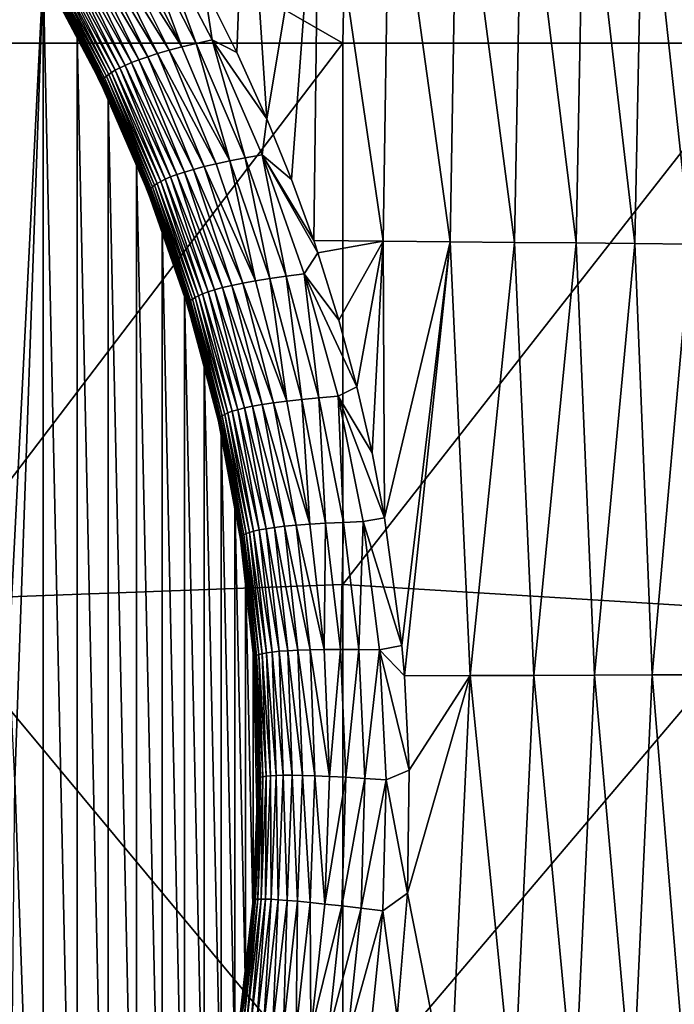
# Model space of a CAD drawing. Header units: metres. Extents: x -105 to 105, y -68 to 103.
# Tile 182 of 256: x 11.94 to 17.64, y -5.66 to 2.9. Entities that reach past the tile are written whole.
import ezdxf

# ---------------------------------------------------------------- set-up
doc = ezdxf.new("R2010")
doc.units = ezdxf.units.M
doc.layers.add('solid_FIT-BATH-150_SW0001_01', color=7, linetype='CONTINUOUS')

msp = doc.modelspace()

# ---------------------------------------------------------------- linework, layer by layer
at = {"layer": 'solid_FIT-BATH-150_SW0001_01'}
for points in [[(7.418929, 6.905749, 15.924071), (14.752053, 2.69447, 15.858294), (14.837858, 6.905784, 15.924593)], [(7.418929, 6.905749, 15.924071), (11.063119, 2.69447, 15.858294), (14.752053, 2.69447, 15.858294)], [(14.837858, 6.905784, 15.924593), (14.752053, 2.69447, 15.858294), (18.440989, 2.69447, 15.858294)], [(14.837858, 6.905784, 15.924593), (22.111496, 2.694452, 15.858294), (22.256767, 6.908752, 15.926054)], [(14.837858, 6.905784, 15.924593), (18.440989, 2.69447, 15.858294), (22.111496, 2.694452, 15.858294)], [(13.831964, 2.614131, -11.481589), (13.546752, 3.18369, -11.700205), (13.911219, 4.77514, -11.777856)], [(14.092345, 2.036565, -11.267331), (13.831964, 2.614131, -11.481589), (13.911219, 4.77514, -11.777856)], [(14.092345, 2.036565, -11.267331), (13.911219, 4.77514, -11.777856), (14.548037, 4.765487, -11.451843)], [(14.092345, 2.036565, -11.267331), (14.548037, 4.765487, -11.451843), (14.306027, 1.509664, -11.079089)], [(14.548037, 4.765487, -11.451843), (14.499372, 0.97844, -10.896998), (14.306027, 1.509664, -11.079089)], [(14.548037, 4.765487, -11.451843), (15.103054, 0.972974, -10.553961), (14.499372, 0.97844, -10.896998)], [(14.548037, 4.765487, -11.451843), (15.161152, 4.755291, -11.099044), (15.103054, 0.972974, -10.553961)], [(15.161152, 4.755291, -11.099044), (15.686894, 0.968349, -10.182706), (15.103054, 0.972974, -10.553961)], [(15.161152, 4.755291, -11.099044), (15.750134, 4.744598, -10.719399), (15.686894, 0.968349, -10.182706)], [(15.750134, 4.744598, -10.719399), (16.246395, 0.963615, -9.785188), (15.686894, 0.968349, -10.182706)], [(15.750134, 4.744598, -10.719399), (16.314556, 4.733452, -10.31285), (16.246395, 0.963615, -9.785188)], [(16.314556, 4.733452, -10.31285), (16.781137, 0.958803, -9.361346), (16.246395, 0.963615, -9.785188)], [(16.314556, 4.733452, -10.31285), (16.853987, 4.721896, -9.879337), (16.781137, 0.958803, -9.361346)], [(16.853987, 4.721896, -9.879337), (17.29084, 0.953946, -8.91123), (16.781137, 0.958803, -9.361346)], [(16.853987, 4.721896, -9.879337), (17.368149, 4.70998, -9.418926), (17.29084, 0.953946, -8.91123)], [(17.368149, 4.70998, -9.418926), (17.775635, 0.949087, -8.43522), (17.29084, 0.953946, -8.91123)], [(17.368149, 4.70998, -9.418926), (17.857176, 4.697771, -8.932014), (17.775635, 0.949087, -8.43522)], [(11.849123, -2.615157, -15.203499), (11.829399, 3.822039, -15.203499), (12.146644, 3.299048, -15.203499)], [(13.477045, 2.692299, -11.700994), (12.984896, 3.653086, -12.051669), (13.111937, 3.687901, -11.974947)], [(13.614999, 2.723147, -11.609979), (13.111937, 3.687901, -11.974947), (13.546752, 3.18369, -11.700205)], [(13.477045, 2.692299, -11.700994), (13.111937, 3.687901, -11.974947), (13.614999, 2.723147, -11.609979)], [(12.765614, 3.586233, -12.246403), (12.869571, 3.61919, -12.142354), (13.352589, 2.662226, -11.806626)], [(13.352589, 2.662226, -11.806626), (12.869571, 3.61919, -12.142354), (12.984896, 3.653086, -12.051669)], [(13.352589, 2.662226, -11.806626), (12.984896, 3.653086, -12.051669), (13.477045, 2.692299, -11.700994)], [(12.517366, 3.494086, -12.631536), (12.590067, 3.523554, -12.491918), (13.055484, 2.577053, -12.204573)], [(12.590067, 3.523554, -12.491918), (12.672605, 3.554316, -12.363173), (13.142351, 2.604505, -12.059153)], [(13.055484, 2.577053, -12.204573), (12.590067, 3.523554, -12.491918), (13.142351, 2.604505, -12.059153)], [(12.672605, 3.554316, -12.363173), (12.765614, 3.586233, -12.246403), (13.241195, 2.632932, -11.926238)], [(13.142351, 2.604505, -12.059153), (12.672605, 3.554316, -12.363173), (13.241195, 2.632932, -11.926238)], [(13.241195, 2.632932, -11.926238), (12.765614, 3.586233, -12.246403), (13.352589, 2.662226, -11.806626)], [(12.351706, 3.414765, -13.103932), (12.398842, 3.439564, -12.938715), (12.858994, 2.501808, -12.704001)], [(12.398842, 3.439564, -12.938715), (12.453843, 3.466047, -12.780858), (12.914597, 2.525586, -12.52823)], [(12.858994, 2.501808, -12.704001), (12.398842, 3.439564, -12.938715), (12.914597, 2.525586, -12.52823)], [(12.453843, 3.466047, -12.780858), (12.517366, 3.494086, -12.631536), (12.97983, 2.550706, -12.361342)], [(12.914597, 2.525586, -12.52823), (12.453843, 3.466047, -12.780858), (12.97983, 2.550706, -12.361342)], [(12.97983, 2.550706, -12.361342), (12.517366, 3.494086, -12.631536), (13.055484, 2.577053, -12.204573)], [(12.22729, 3.335342, -13.81221), (12.250271, 3.351929, -13.63074), (12.71633, 2.422615, -13.469873)], [(12.250271, 3.351929, -13.63074), (12.278167, 3.370798, -13.4513), (12.741796, 2.439753, -13.271781)], [(12.71633, 2.422615, -13.469873), (12.250271, 3.351929, -13.63074), (12.741796, 2.439753, -13.271781)], [(12.278167, 3.370798, -13.4513), (12.311728, 3.391794, -13.275245), (12.773464, 2.458758, -13.077154)], [(12.741796, 2.439753, -13.271781), (12.278167, 3.370798, -13.4513), (12.773464, 2.458758, -13.077154)], [(12.311728, 3.391794, -13.275245), (12.351706, 3.414765, -13.103932), (12.812233, 2.479488, -12.88742)], [(12.773464, 2.458758, -13.077154), (12.311728, 3.391794, -13.275245), (12.812233, 2.479488, -12.88742)], [(12.812233, 2.479488, -12.88742), (12.351706, 3.414765, -13.103932), (12.858994, 2.501808, -12.704001)], [(11.9, -3.714112, -15.203499), (11.849123, -2.615157, -15.203499), (12.146644, 3.299048, -15.203499)], [(11.9, -3.714112, -15.203499), (12.146644, 3.299048, -15.203499), (12.146318, -10.727385, -15.203499)], [(12.146318, -10.727385, -15.203499), (12.146644, 3.299048, -15.203499), (12.44129, -10.189787, -15.203499)], [(12.146644, 3.299048, -15.203499), (12.15117, 3.293364, -15.045479), (12.639734, 2.367118, -15.029101)], [(12.441483, 2.761581, -15.203499), (12.146644, 3.299048, -15.203499), (12.639734, 2.367118, -15.029101)], [(12.44129, -10.189787, -15.203499), (12.146644, 3.299048, -15.203499), (12.441483, 2.761581, -15.203499)], [(12.15117, 3.293364, -15.045479), (12.156628, 3.290692, -14.879491), (12.643157, 2.36522, -14.846004)], [(12.639734, 2.367118, -15.029101), (12.15117, 3.293364, -15.045479), (12.643157, 2.36522, -14.846004)], [(12.156628, 3.290692, -14.879491), (12.163248, 3.291048, -14.709118), (12.647341, 2.365997, -14.658171)], [(12.643157, 2.36522, -14.846004), (12.156628, 3.290692, -14.879491), (12.647341, 2.365997, -14.658171)], [(12.163248, 3.291048, -14.709118), (12.171252, 3.294373, -14.534596), (12.652562, 2.369398, -14.465859)], [(12.647341, 2.365997, -14.658171), (12.163248, 3.291048, -14.709118), (12.652562, 2.369398, -14.465859)], [(12.171252, 3.294373, -14.534596), (12.181069, 3.300585, -14.356621), (12.659345, 2.375356, -14.269807)], [(12.652562, 2.369398, -14.465859), (12.171252, 3.294373, -14.534596), (12.659345, 2.375356, -14.269807)], [(12.181069, 3.300585, -14.356621), (12.193292, 3.309555, -14.176212), (12.668402, 2.383754, -14.071091)], [(12.659345, 2.375356, -14.269807), (12.181069, 3.300585, -14.356621), (12.668402, 2.383754, -14.071091)], [(12.193292, 3.309555, -14.176212), (12.208504, 3.321177, -13.994399), (12.68044, 2.394497, -13.870794)], [(12.668402, 2.383754, -14.071091), (12.193292, 3.309555, -14.176212), (12.68044, 2.394497, -13.870794)], [(12.208504, 3.321177, -13.994399), (12.22729, 3.335342, -13.81221), (12.696167, 2.407486, -13.670005)], [(12.68044, 2.394497, -13.870794), (12.208504, 3.321177, -13.994399), (12.696167, 2.407486, -13.670005)], [(12.696167, 2.407486, -13.670005), (12.22729, 3.335342, -13.81221), (12.71633, 2.422615, -13.469873)], [(13.614999, 2.723147, -11.609979), (13.546752, 3.18369, -11.700205), (13.831964, 2.614131, -11.481589)], [(12.44129, -10.189787, -15.203499), (12.441483, 2.761581, -15.203499), (12.711996, -9.641021, -15.203499)], [(12.712104, 2.21286, -15.203499), (12.441483, 2.761581, -15.203499), (12.639734, 2.367118, -15.029101)], [(12.711996, -9.641021, -15.203499), (12.441483, 2.761581, -15.203499), (12.712104, 2.21286, -15.203499)], [(14.752053, 2.69447, 15.858294), (11.063119, 2.69447, 15.858294), (11.063119, -2.146972, 15.768068)], [(14.752053, -2.009921, 15.769717), (14.752053, 2.69447, 15.858294), (11.063119, -2.146972, 15.768068)], [(13.241195, 2.632932, -11.926238), (13.352589, 2.662226, -11.806626), (13.769068, 1.671291, -11.479121)], [(13.769068, 1.671291, -11.479121), (13.352589, 2.662226, -11.806626), (13.477045, 2.692299, -11.700994)], [(13.902143, 1.696866, -11.358414), (13.477045, 2.692299, -11.700994), (13.614999, 2.723147, -11.609979)], [(13.769068, 1.671291, -11.479121), (13.477045, 2.692299, -11.700994), (13.902143, 1.696866, -11.358414)], [(13.614999, 2.723147, -11.609979), (13.831964, 2.614131, -11.481589), (14.092345, 2.036565, -11.267331)], [(14.050358, 1.722948, -11.252842), (13.614999, 2.723147, -11.609979), (14.092345, 2.036565, -11.267331)], [(13.902143, 1.696866, -11.358414), (13.614999, 2.723147, -11.609979), (14.050358, 1.722948, -11.252842)], [(18.440989, 2.69447, 15.858294), (14.752053, 2.69447, 15.858294), (14.752053, -2.009921, 15.769717)], [(18.440989, -2.235483, 15.763967), (18.440989, 2.69447, 15.858294), (14.752053, -2.009921, 15.769717)], [(12.97983, 2.550706, -12.361342), (13.055484, 2.577053, -12.204573), (13.455121, 1.597916, -11.925102)], [(13.055484, 2.577053, -12.204573), (13.142351, 2.604505, -12.059153), (13.546185, 1.621721, -11.763234)], [(13.455121, 1.597916, -11.925102), (13.055484, 2.577053, -12.204573), (13.546185, 1.621721, -11.763234)], [(13.142351, 2.604505, -12.059153), (13.241195, 2.632932, -11.926238), (13.650613, 1.646214, -11.614298)], [(13.546185, 1.621721, -11.763234), (13.142351, 2.604505, -12.059153), (13.650613, 1.646214, -11.614298)], [(13.650613, 1.646214, -11.614298), (13.241195, 2.632932, -11.926238), (13.769068, 1.671291, -11.479121)], [(12.812233, 2.479488, -12.88742), (12.858994, 2.501808, -12.704001), (13.25316, 1.531884, -12.475935)], [(12.858994, 2.501808, -12.704001), (12.914597, 2.525586, -12.52823), (13.309521, 1.552883, -12.282734)], [(13.25316, 1.531884, -12.475935), (12.858994, 2.501808, -12.704001), (13.309521, 1.552883, -12.282734)], [(12.914597, 2.525586, -12.52823), (12.97983, 2.550706, -12.361342), (13.376537, 1.57493, -12.098695)], [(13.309521, 1.552883, -12.282734), (12.914597, 2.525586, -12.52823), (13.376537, 1.57493, -12.098695)], [(13.376537, 1.57493, -12.098695), (12.97983, 2.550706, -12.361342), (13.455121, 1.597916, -11.925102)], [(12.68044, 2.394497, -13.870794), (12.696167, 2.407486, -13.670005), (13.097378, 1.446996, -13.531429)], [(12.696167, 2.407486, -13.670005), (12.71633, 2.422615, -13.469873), (13.115135, 1.460838, -13.313272)], [(13.097378, 1.446996, -13.531429), (12.696167, 2.407486, -13.670005), (13.115135, 1.460838, -13.313272)], [(12.71633, 2.422615, -13.469873), (12.741796, 2.439753, -13.271781), (13.138557, 1.476388, -13.097162)], [(13.115135, 1.460838, -13.313272), (12.71633, 2.422615, -13.469873), (13.138557, 1.476388, -13.097162)], [(12.741796, 2.439753, -13.271781), (12.773464, 2.458758, -13.077154), (13.168681, 1.493506, -12.884581)], [(13.138557, 1.476388, -13.097162), (12.741796, 2.439753, -13.271781), (13.168681, 1.493506, -12.884581)], [(12.773464, 2.458758, -13.077154), (12.812233, 2.479488, -12.88742), (13.206538, 1.512049, -12.677012)], [(13.168681, 1.493506, -12.884581), (12.773464, 2.458758, -13.077154), (13.206538, 1.512049, -12.677012)], [(13.206538, 1.512049, -12.677012), (12.812233, 2.479488, -12.88742), (13.25316, 1.531884, -12.475935)], [(12.639734, 2.367118, -15.029101), (12.643157, 2.36522, -14.846004), (13.059607, 1.405975, -14.813038)], [(13.05791, 1.406962, -15.012943), (12.639734, 2.367118, -15.029101), (13.059607, 1.405975, -14.813038)], [(12.712104, 2.21286, -15.203499), (12.639734, 2.367118, -15.029101), (13.05791, 1.406962, -15.012943)], [(12.643157, 2.36522, -14.846004), (12.647341, 2.365997, -14.658171), (13.0617, 1.407333, -14.608121)], [(13.059607, 1.405975, -14.813038), (12.643157, 2.36522, -14.846004), (13.0617, 1.407333, -14.608121)], [(12.647341, 2.365997, -14.658171), (12.652562, 2.369398, -14.465859), (13.06452, 1.410993, -14.398467)], [(13.0617, 1.407333, -14.608121), (12.647341, 2.365997, -14.658171), (13.06452, 1.410993, -14.398467)], [(12.652562, 2.369398, -14.465859), (12.659345, 2.375356, -14.269807), (13.068675, 1.416896, -14.184848)], [(13.06452, 1.410993, -14.398467), (12.652562, 2.369398, -14.465859), (13.068675, 1.416896, -14.184848)], [(12.659345, 2.375356, -14.269807), (12.668402, 2.383754, -14.071091), (13.074989, 1.424924, -13.968382)], [(13.068675, 1.416896, -14.184848), (12.659345, 2.375356, -14.269807), (13.074989, 1.424924, -13.968382)], [(12.668402, 2.383754, -14.071091), (12.68044, 2.394497, -13.870794), (13.084283, 1.43499, -13.750199)], [(13.074989, 1.424924, -13.968382), (12.668402, 2.383754, -14.071091), (13.084283, 1.43499, -13.750199)], [(13.084283, 1.43499, -13.750199), (12.68044, 2.394497, -13.870794), (13.097378, 1.446996, -13.531429)], [(12.711996, -9.641021, -15.203499), (12.712104, 2.21286, -15.203499), (12.958429, -9.080707, -15.203499)], [(12.958528, 1.65245, -15.203499), (12.712104, 2.21286, -15.203499), (13.05791, 1.406962, -15.012943)], [(12.958429, -9.080707, -15.203499), (12.712104, 2.21286, -15.203499), (12.958528, 1.65245, -15.203499)], [(14.050358, 1.722948, -11.252842), (14.092345, 2.036565, -11.267331), (14.306027, 1.509664, -11.079089)], [(14.259092, 0.669588, -11.030994), (13.902143, 1.696866, -11.358414), (14.050358, 1.722948, -11.252842)], [(14.050358, 1.722948, -11.252842), (14.499372, 0.97844, -10.896998), (14.535611, 0.871712, -10.861407)], [(14.050358, 1.722948, -11.252842), (14.306027, 1.509664, -11.079089), (14.499372, 0.97844, -10.896998)], [(14.416744, 0.690049, -10.911068), (14.050358, 1.722948, -11.252842), (14.535611, 0.871712, -10.861407)], [(14.259092, 0.669588, -11.030994), (14.050358, 1.722948, -11.252842), (14.416744, 0.690049, -10.911068)], [(12.958429, -9.080707, -15.203499), (12.958528, 1.65245, -15.203499), (13.18051, -8.509526, -15.203499)], [(13.180637, 1.081104, -15.203499), (12.958528, 1.65245, -15.203499), (13.05791, 1.406962, -15.012943)], [(13.18051, -8.509526, -15.203499), (12.958528, 1.65245, -15.203499), (13.180637, 1.081104, -15.203499)], [(13.546185, 1.621721, -11.763234), (13.650613, 1.646214, -11.614298), (13.992984, 0.629027, -11.316777)], [(13.992984, 0.629027, -11.316777), (13.650613, 1.646214, -11.614298), (13.769068, 1.671291, -11.479121)], [(14.118035, 0.649253, -11.16646), (13.769068, 1.671291, -11.479121), (13.902143, 1.696866, -11.358414)], [(13.992984, 0.629027, -11.316777), (13.769068, 1.671291, -11.479121), (14.118035, 0.649253, -11.16646)], [(14.118035, 0.649253, -11.16646), (13.902143, 1.696866, -11.358414), (14.259092, 0.669588, -11.030994)], [(13.25316, 1.531884, -12.475935), (13.309521, 1.552883, -12.282734), (13.637717, 0.551304, -12.049056)], [(13.309521, 1.552883, -12.282734), (13.376537, 1.57493, -12.098695), (13.70664, 0.570008, -11.848634)], [(13.637717, 0.551304, -12.049056), (13.309521, 1.552883, -12.282734), (13.70664, 0.570008, -11.848634)], [(13.376537, 1.57493, -12.098695), (13.455121, 1.597916, -11.925102), (13.78815, 0.589283, -11.658914)], [(13.70664, 0.570008, -11.848634), (13.376537, 1.57493, -12.098695), (13.78815, 0.589283, -11.658914)], [(13.455121, 1.597916, -11.925102), (13.546185, 1.621721, -11.763234), (13.88327, 0.609001, -11.481215)], [(13.78815, 0.589283, -11.658914), (13.455121, 1.597916, -11.925102), (13.88327, 0.609001, -11.481215)], [(13.88327, 0.609001, -11.481215), (13.546185, 1.621721, -11.763234), (13.992984, 0.629027, -11.316777)], [(13.097378, 1.446996, -13.531429), (13.115135, 1.460838, -13.313272), (13.445242, 0.470643, -13.163984)], [(13.115135, 1.460838, -13.313272), (13.138557, 1.476388, -13.097162), (13.467142, 0.484605, -12.930806)], [(13.445242, 0.470643, -13.163984), (13.115135, 1.460838, -13.313272), (13.467142, 0.484605, -12.930806)], [(13.138557, 1.476388, -13.097162), (13.168681, 1.493506, -12.884581), (13.496194, 0.499797, -12.70121)], [(13.467142, 0.484605, -12.930806), (13.138557, 1.476388, -13.097162), (13.496194, 0.499797, -12.70121)], [(13.168681, 1.493506, -12.884581), (13.206538, 1.512049, -12.677012), (13.533551, 0.51607, -12.47672)], [(13.496194, 0.499797, -12.70121), (13.168681, 1.493506, -12.884581), (13.533551, 0.51607, -12.47672)], [(13.206538, 1.512049, -12.677012), (13.25316, 1.531884, -12.475935), (13.580362, 0.533285, -12.258861)], [(13.533551, 0.51607, -12.47672), (13.206538, 1.512049, -12.677012), (13.580362, 0.533285, -12.258861)], [(13.580362, 0.533285, -12.258861), (13.25316, 1.531884, -12.475935), (13.637717, 0.551304, -12.049056)], [(13.05791, 1.406962, -15.012943), (13.059607, 1.405975, -14.813038), (13.403668, 0.418018, -14.781327)], [(13.403317, 0.418093, -14.997374), (13.05791, 1.406962, -15.012943), (13.403668, 0.418018, -14.781327)], [(13.180637, 1.081104, -15.203499), (13.05791, 1.406962, -15.012943), (13.403317, 0.418093, -14.997374)], [(13.059607, 1.405975, -14.813038), (13.0617, 1.407333, -14.608121), (13.404109, 0.419978, -14.560059)], [(13.403668, 0.418018, -14.781327), (13.059607, 1.405975, -14.813038), (13.404109, 0.419978, -14.560059)], [(13.0617, 1.407333, -14.608121), (13.06452, 1.410993, -14.398467), (13.405014, 0.423938, -14.333855)], [(13.404109, 0.419978, -14.560059), (13.0617, 1.407333, -14.608121), (13.405014, 0.423938, -14.333855)], [(13.06452, 1.410993, -14.398467), (13.068675, 1.416896, -14.184848), (13.407067, 0.429837, -14.10351)], [(13.405014, 0.423938, -14.333855), (13.06452, 1.410993, -14.398467), (13.407067, 0.429837, -14.10351)], [(13.068675, 1.416896, -14.184848), (13.074989, 1.424924, -13.968382), (13.411194, 0.437554, -13.870179)], [(13.407067, 0.429837, -14.10351), (13.068675, 1.416896, -14.184848), (13.411194, 0.437554, -13.870179)], [(13.074989, 1.424924, -13.968382), (13.084283, 1.43499, -13.750199), (13.41831, 0.446996, -13.635027)], [(13.411194, 0.437554, -13.870179), (13.074989, 1.424924, -13.968382), (13.41831, 0.446996, -13.635027)], [(13.084283, 1.43499, -13.750199), (13.097378, 1.446996, -13.531429), (13.429338, 0.458062, -13.399217)], [(13.41831, 0.446996, -13.635027), (13.084283, 1.43499, -13.750199), (13.429338, 0.458062, -13.399217)], [(13.429338, 0.458062, -13.399217), (13.097378, 1.446996, -13.531429), (13.445242, 0.470643, -13.163984)], [(13.18051, -8.509526, -15.203499), (13.180637, 1.081104, -15.203499), (13.376992, -7.930808, -15.203499)], [(13.377137, 0.502254, -15.203499), (13.180637, 1.081104, -15.203499), (13.403317, 0.418093, -14.997374)], [(13.376992, -7.930808, -15.203499), (13.180637, 1.081104, -15.203499), (13.377137, 0.502254, -15.203499)], [(14.535611, 0.871712, -10.861407), (14.499372, 0.97844, -10.896998), (15.103054, 0.972974, -10.553961)], [(14.718923, 0.287417, -10.672794), (14.535611, 0.871712, -10.861407), (15.103054, 0.972974, -10.553961)], [(14.875847, -0.290938, -10.497056), (14.718923, 0.287417, -10.672794), (15.103054, 0.972974, -10.553961)], [(15.007967, -0.864153, -10.334383), (14.875847, -0.290938, -10.497056), (15.103054, 0.972974, -10.553961)], [(15.116306, -1.431604, -10.185259), (15.007967, -0.864153, -10.334383), (15.103054, 0.972974, -10.553961)], [(15.116306, -1.431604, -10.185259), (15.103054, 0.972974, -10.553961), (15.686894, 0.968349, -10.182706)], [(15.116306, -1.431604, -10.185259), (15.686894, 0.968349, -10.182706), (15.264636, -2.540101, -9.929842)], [(15.686894, 0.968349, -10.182706), (15.28775, -2.804265, -9.876263), (15.264636, -2.540101, -9.929842)], [(15.686894, 0.968349, -10.182706), (15.859076, -2.8019, -9.499257), (15.28775, -2.804265, -9.876263)], [(15.686894, 0.968349, -10.182706), (16.246395, 0.963615, -9.785188), (15.859076, -2.8019, -9.499257)], [(16.246395, 0.963615, -9.785188), (16.412363, -2.800239, -9.091381), (15.859076, -2.8019, -9.499257)], [(16.246395, 0.963615, -9.785188), (16.781137, 0.958803, -9.361346), (16.412363, -2.800239, -9.091381)], [(16.781137, 0.958803, -9.361346), (16.940102, -2.798318, -8.656845), (16.412363, -2.800239, -9.091381)], [(16.781137, 0.958803, -9.361346), (17.29084, 0.953946, -8.91123), (16.940102, -2.798318, -8.656845)], [(17.29084, 0.953946, -8.91123), (17.442198, -2.796118, -8.195851), (16.940102, -2.798318, -8.656845)], [(17.29084, 0.953946, -8.91123), (17.775635, 0.949087, -8.43522), (17.442198, -2.796118, -8.195851)], [(17.775635, 0.949087, -8.43522), (17.918861, -2.793619, -7.708847), (17.442198, -2.796118, -8.195851)], [(14.416744, 0.690049, -10.911068), (14.535611, 0.871712, -10.861407), (14.718923, 0.287417, -10.672794)], [(14.54514, -0.386888, -10.726302), (14.259092, 0.669588, -11.030994), (14.416744, 0.690049, -10.911068)], [(14.416744, 0.690049, -10.911068), (14.718923, 0.287417, -10.672794), (14.875847, -0.290938, -10.497056)], [(14.711276, -0.373015, -10.592793), (14.416744, 0.690049, -10.911068), (14.875847, -0.290938, -10.497056)], [(14.54514, -0.386888, -10.726302), (14.416744, 0.690049, -10.911068), (14.711276, -0.373015, -10.592793)], [(13.78815, 0.589283, -11.658914), (13.88327, 0.609001, -11.481215), (14.151175, -0.430627, -11.219168)], [(13.88327, 0.609001, -11.481215), (13.992984, 0.629027, -11.316777), (14.265781, -0.415734, -11.040218)], [(14.151175, -0.430627, -11.219168), (13.88327, 0.609001, -11.481215), (14.265781, -0.415734, -11.040218)], [(14.265781, -0.415734, -11.040218), (13.992984, 0.629027, -11.316777), (14.118035, 0.649253, -11.16646)], [(14.39686, -0.401122, -10.87568), (14.118035, 0.649253, -11.16646), (14.259092, 0.669588, -11.030994)], [(14.265781, -0.415734, -11.040218), (14.118035, 0.649253, -11.16646), (14.39686, -0.401122, -10.87568)], [(14.39686, -0.401122, -10.87568), (14.259092, 0.669588, -11.030994), (14.54514, -0.386888, -10.726302)], [(13.496194, 0.499797, -12.70121), (13.533551, 0.51607, -12.47672), (13.791179, -0.50468, -12.29068)], [(13.533551, 0.51607, -12.47672), (13.580362, 0.533285, -12.258861), (13.838458, -0.49038, -12.057262)], [(13.791179, -0.50468, -12.29068), (13.533551, 0.51607, -12.47672), (13.838458, -0.49038, -12.057262)], [(13.580362, 0.533285, -12.258861), (13.637717, 0.551304, -12.049056), (13.896983, -0.475693, -11.832047)], [(13.838458, -0.49038, -12.057262), (13.580362, 0.533285, -12.258861), (13.896983, -0.475693, -11.832047)], [(13.637717, 0.551304, -12.049056), (13.70664, 0.570008, -11.848634), (13.967869, -0.460752, -11.616392)], [(13.896983, -0.475693, -11.832047), (13.637717, 0.551304, -12.049056), (13.967869, -0.460752, -11.616392)], [(13.70664, 0.570008, -11.848634), (13.78815, 0.589283, -11.658914), (14.052227, -0.445683, -11.41165)], [(13.967869, -0.460752, -11.616392), (13.70664, 0.570008, -11.848634), (14.052227, -0.445683, -11.41165)], [(14.052227, -0.445683, -11.41165), (13.78815, 0.589283, -11.658914), (14.151175, -0.430627, -11.219168)], [(13.376992, -7.930808, -15.203499), (13.377137, 0.502254, -15.203499), (13.54803, -7.343806, -15.203499)], [(13.54818, -0.084841, -15.203499), (13.377137, 0.502254, -15.203499), (13.403317, 0.418093, -14.997374)], [(13.54803, -7.343806, -15.203499), (13.377137, 0.502254, -15.203499), (13.54818, -0.084841, -15.203499)], [(13.405014, 0.423938, -14.333855), (13.407067, 0.429837, -14.10351), (13.672645, -0.580943, -14.027657)], [(13.407067, 0.429837, -14.10351), (13.411194, 0.437554, -13.870179), (13.675115, -0.573636, -13.778679)], [(13.672645, -0.580943, -14.027657), (13.407067, 0.429837, -14.10351), (13.675115, -0.573636, -13.778679)], [(13.411194, 0.437554, -13.870179), (13.41831, 0.446996, -13.635027), (13.680596, -0.564921, -13.527798)], [(13.675115, -0.573636, -13.778679), (13.411194, 0.437554, -13.870179), (13.680596, -0.564921, -13.527798)], [(13.41831, 0.446996, -13.635027), (13.429338, 0.458062, -13.399217), (13.690098, -0.55491, -13.276206)], [(13.680596, -0.564921, -13.527798), (13.41831, 0.446996, -13.635027), (13.690098, -0.55491, -13.276206)], [(13.429338, 0.458062, -13.399217), (13.445242, 0.470643, -13.163984), (13.704672, -0.543724, -13.025167)], [(13.690098, -0.55491, -13.276206), (13.429338, 0.458062, -13.399217), (13.704672, -0.543724, -13.025167)], [(13.445242, 0.470643, -13.163984), (13.467142, 0.484605, -12.930806), (13.725539, -0.531512, -12.776193)], [(13.704672, -0.543724, -13.025167), (13.445242, 0.470643, -13.163984), (13.725539, -0.531512, -12.776193)], [(13.467142, 0.484605, -12.930806), (13.496194, 0.499797, -12.70121), (13.753956, -0.518443, -12.530843)], [(13.725539, -0.531512, -12.776193), (13.467142, 0.484605, -12.930806), (13.753956, -0.518443, -12.530843)], [(13.753956, -0.518443, -12.530843), (13.496194, 0.499797, -12.70121), (13.791179, -0.50468, -12.29068)], [(13.403317, 0.418093, -14.997374), (13.403668, 0.418018, -14.781327), (13.673521, -0.593331, -14.751664)], [(13.674151, -0.594028, -14.982793), (13.403317, 0.418093, -14.997374), (13.673521, -0.593331, -14.751664)], [(13.54818, -0.084841, -15.203499), (13.403317, 0.418093, -14.997374), (13.674151, -0.594028, -14.982793)], [(13.403668, 0.418018, -14.781327), (13.404109, 0.419978, -14.560059), (13.672728, -0.590889, -14.515147)], [(13.673521, -0.593331, -14.751664), (13.403668, 0.418018, -14.781327), (13.672728, -0.590889, -14.515147)], [(13.404109, 0.419978, -14.560059), (13.405014, 0.423938, -14.333855), (13.672184, -0.586738, -14.27354)], [(13.672728, -0.590889, -14.515147), (13.404109, 0.419978, -14.560059), (13.672184, -0.586738, -14.27354)], [(13.672184, -0.586738, -14.27354), (13.405014, 0.423938, -14.333855), (13.672645, -0.580943, -14.027657)], [(13.54803, -7.343806, -15.203499), (13.54818, -0.084841, -15.203499), (13.69346, -6.749543, -15.203499)], [(13.693606, -0.679173, -15.203499), (13.54818, -0.084841, -15.203499), (13.674151, -0.594028, -14.982793)], [(13.69346, -6.749543, -15.203499), (13.54818, -0.084841, -15.203499), (13.693606, -0.679173, -15.203499)], [(14.711276, -0.373015, -10.592793), (14.875847, -0.290938, -10.497056), (15.007967, -0.864153, -10.334383)], [(14.151175, -0.430627, -11.219168), (14.265781, -0.415734, -11.040218), (14.466237, -1.485055, -10.79116)], [(14.466237, -1.485055, -10.79116), (14.265781, -0.415734, -11.040218), (14.39686, -0.401122, -10.87568)], [(14.602663, -1.47694, -10.613823), (14.39686, -0.401122, -10.87568), (14.54514, -0.386888, -10.726302)], [(14.466237, -1.485055, -10.79116), (14.39686, -0.401122, -10.87568), (14.602663, -1.47694, -10.613823)], [(14.757294, -1.469786, -10.451922), (14.54514, -0.386888, -10.726302), (14.711276, -0.373015, -10.592793)], [(14.602663, -1.47694, -10.613823), (14.54514, -0.386888, -10.726302), (14.757294, -1.469786, -10.451922)], [(14.711276, -0.373015, -10.592793), (15.007967, -0.864153, -10.334383), (15.116306, -1.431604, -10.185259)], [(14.930838, -1.463576, -10.306179), (14.711276, -0.373015, -10.592793), (15.116306, -1.431604, -10.185259)], [(14.757294, -1.469786, -10.451922), (14.711276, -0.373015, -10.592793), (14.930838, -1.463576, -10.306179)], [(13.753956, -0.518443, -12.530843), (13.791179, -0.50468, -12.29068), (13.977182, -1.546337, -12.123015)], [(13.791179, -0.50468, -12.29068), (13.838458, -0.49038, -12.057262), (14.025136, -1.535395, -11.875611)], [(13.977182, -1.546337, -12.123015), (13.791179, -0.50468, -12.29068), (14.025136, -1.535395, -11.875611)], [(13.838458, -0.49038, -12.057262), (13.896983, -0.475693, -11.832047), (14.084926, -1.524542, -11.636542)], [(14.025136, -1.535395, -11.875611), (13.838458, -0.49038, -12.057262), (14.084926, -1.524542, -11.636542)], [(13.896983, -0.475693, -11.832047), (13.967869, -0.460752, -11.616392), (14.157745, -1.513929, -11.407193)], [(14.084926, -1.524542, -11.636542), (13.896983, -0.475693, -11.832047), (14.157745, -1.513929, -11.407193)], [(13.967869, -0.460752, -11.616392), (14.052227, -0.445683, -11.41165), (14.244784, -1.503702, -11.188942)], [(14.157745, -1.513929, -11.407193), (13.967869, -0.460752, -11.616392), (14.244784, -1.503702, -11.188942)], [(14.052227, -0.445683, -11.41165), (14.151175, -0.430627, -11.219168), (14.347234, -1.49402, -10.983165)], [(14.244784, -1.503702, -11.188942), (14.052227, -0.445683, -11.41165), (14.347234, -1.49402, -10.983165)], [(14.347234, -1.49402, -10.983165), (14.151175, -0.430627, -11.219168), (14.466237, -1.485055, -10.79116)], [(13.672184, -0.586738, -14.27354), (13.672645, -0.580943, -14.027657), (13.863564, -1.610501, -13.959151)], [(13.86423, -1.615945, -14.219047), (13.672184, -0.586738, -14.27354), (13.863564, -1.610501, -13.959151)], [(13.672728, -0.590889, -14.515147), (13.672184, -0.586738, -14.27354), (13.86423, -1.615945, -14.219047)], [(13.672645, -0.580943, -14.027657), (13.675115, -0.573636, -13.778679), (13.864864, -1.603851, -13.696073)], [(13.863564, -1.610501, -13.959151), (13.672645, -0.580943, -14.027657), (13.864864, -1.603851, -13.696073)], [(13.86579, -1.620035, -14.474554), (13.672728, -0.590889, -14.515147), (13.86423, -1.615945, -14.219047)], [(13.673521, -0.593331, -14.751664), (13.672728, -0.590889, -14.515147), (13.86579, -1.620035, -14.474554)], [(13.867435, -1.622697, -14.72484), (13.673521, -0.593331, -14.751664), (13.86579, -1.620035, -14.474554)], [(13.674151, -0.594028, -14.982793), (13.673521, -0.593331, -14.751664), (13.867435, -1.622697, -14.72484)], [(13.868717, -1.623891, -14.969602), (13.674151, -0.594028, -14.982793), (13.867435, -1.622697, -14.72484)], [(13.693606, -0.679173, -15.203499), (13.674151, -0.594028, -14.982793), (13.868717, -1.623891, -14.969602)], [(13.675115, -0.573636, -13.778679), (13.680596, -0.564921, -13.527798), (13.869209, -1.596119, -13.431027)], [(13.864864, -1.603851, -13.696073), (13.675115, -0.573636, -13.778679), (13.869209, -1.596119, -13.431027)], [(13.680596, -0.564921, -13.527798), (13.690098, -0.55491, -13.276206), (13.877672, -1.587433, -13.165229)], [(13.869209, -1.596119, -13.431027), (13.680596, -0.564921, -13.527798), (13.877672, -1.587433, -13.165229)], [(13.690098, -0.55491, -13.276206), (13.704672, -0.543724, -13.025167), (13.891384, -1.577932, -12.899968)], [(13.877672, -1.587433, -13.165229), (13.690098, -0.55491, -13.276206), (13.891384, -1.577932, -12.899968)], [(13.704672, -0.543724, -13.025167), (13.725539, -0.531512, -12.776193), (13.911645, -1.567789, -12.636785)], [(13.891384, -1.577932, -12.899968), (13.704672, -0.543724, -13.025167), (13.911645, -1.567789, -12.636785)], [(13.725539, -0.531512, -12.776193), (13.753956, -0.518443, -12.530843), (13.939797, -1.557195, -12.37727)], [(13.911645, -1.567789, -12.636785), (13.725539, -0.531512, -12.776193), (13.939797, -1.557195, -12.37727)], [(13.939797, -1.557195, -12.37727), (13.753956, -0.518443, -12.530843), (13.977182, -1.546337, -12.123015)], [(13.69346, -6.749543, -15.203499), (13.693606, -0.679173, -15.203499), (13.812603, -6.150654, -15.203499)], [(13.812734, -1.278089, -15.203499), (13.693606, -0.679173, -15.203499), (13.868717, -1.623891, -14.969602)], [(13.812603, -6.150654, -15.203499), (13.693606, -0.679173, -15.203499), (13.812734, -1.278089, -15.203499)], [(13.812603, -6.150654, -15.203499), (13.812734, -1.278089, -15.203499), (13.905657, -5.545904, -15.203499)], [(13.905757, -1.882809, -15.203499), (13.812734, -1.278089, -15.203499), (13.868717, -1.623891, -14.969602)], [(13.905657, -5.545904, -15.203499), (13.812734, -1.278089, -15.203499), (13.905757, -1.882809, -15.203499)], [(14.930838, -1.463576, -10.306179), (15.116306, -1.431604, -10.185259), (15.264636, -2.540101, -9.929842)], [(13.977182, -1.546337, -12.123015), (14.025136, -1.535395, -11.875611), (14.137629, -2.596828, -11.71794)], [(14.025136, -1.535395, -11.875611), (14.084926, -1.524542, -11.636542), (14.19862, -2.590356, -11.466912)], [(14.137629, -2.596828, -11.71794), (14.025136, -1.535395, -11.875611), (14.19862, -2.590356, -11.466912)], [(14.084926, -1.524542, -11.636542), (14.157745, -1.513929, -11.407193), (14.273189, -2.584675, -11.225768)], [(14.19862, -2.590356, -11.466912), (14.084926, -1.524542, -11.636542), (14.273189, -2.584675, -11.225768)], [(14.157745, -1.513929, -11.407193), (14.244784, -1.503702, -11.188942), (14.36259, -2.579956, -10.995913)], [(14.273189, -2.584675, -11.225768), (14.157745, -1.513929, -11.407193), (14.36259, -2.579956, -10.995913)], [(14.244784, -1.503702, -11.188942), (14.347234, -1.49402, -10.983165), (14.468074, -2.576385, -10.778749)], [(14.36259, -2.579956, -10.995913), (14.244784, -1.503702, -11.188942), (14.468074, -2.576385, -10.778749)], [(14.347234, -1.49402, -10.983165), (14.466237, -1.485055, -10.79116), (14.590844, -2.574157, -10.575599)], [(14.468074, -2.576385, -10.778749), (14.347234, -1.49402, -10.983165), (14.590844, -2.574157, -10.575599)], [(14.590844, -2.574157, -10.575599), (14.466237, -1.485055, -10.79116), (14.602663, -1.47694, -10.613823)], [(14.590844, -2.574157, -10.575599), (14.602663, -1.47694, -10.613823), (14.731815, -2.573427, -10.387381)], [(14.731815, -2.573427, -10.387381), (14.602663, -1.47694, -10.613823), (14.757294, -1.469786, -10.451922)], [(14.731815, -2.573427, -10.387381), (14.757294, -1.469786, -10.451922), (14.891809, -2.574322, -10.214879)], [(14.891809, -2.574322, -10.214879), (14.757294, -1.469786, -10.451922), (14.930838, -1.463576, -10.306179)], [(14.891809, -2.574322, -10.214879), (14.930838, -1.463576, -10.306179), (15.071582, -2.576833, -10.058828)], [(15.071582, -2.576833, -10.058828), (14.930838, -1.463576, -10.306179), (15.264636, -2.540101, -9.929842)], [(13.863564, -1.610501, -13.959151), (13.864864, -1.603851, -13.696073), (13.978778, -2.647715, -13.624356)], [(13.978292, -2.653389, -13.899693), (13.863564, -1.610501, -13.959151), (13.978778, -2.647715, -13.624356)], [(13.86423, -1.615945, -14.219047), (13.863564, -1.610501, -13.959151), (13.978292, -2.653389, -13.899693)], [(13.979743, -2.658169, -14.171768), (13.86423, -1.615945, -14.219047), (13.978292, -2.653389, -13.899693)], [(13.86579, -1.620035, -14.474554), (13.86423, -1.615945, -14.219047), (13.979743, -2.658169, -14.171768)], [(13.864864, -1.603851, -13.696073), (13.869209, -1.596119, -13.431027), (13.982337, -2.64129, -13.346995)], [(13.978778, -2.647715, -13.624356), (13.864864, -1.603851, -13.696073), (13.982337, -2.64129, -13.346995)], [(13.982002, -2.66188, -14.439349), (13.86579, -1.620035, -14.474554), (13.979743, -2.658169, -14.171768)], [(13.867435, -1.622697, -14.72484), (13.86579, -1.620035, -14.474554), (13.982002, -2.66188, -14.439349)], [(13.984216, -2.664438, -14.701589), (13.867435, -1.622697, -14.72484), (13.982002, -2.66188, -14.439349)], [(13.868717, -1.623891, -14.969602), (13.867435, -1.622697, -14.72484), (13.984216, -2.664438, -14.701589)], [(13.985907, -2.665795, -14.958173), (13.868717, -1.623891, -14.969602), (13.984216, -2.664438, -14.701589)], [(13.905757, -1.882809, -15.203499), (13.868717, -1.623891, -14.969602), (13.985907, -2.665795, -14.958173)], [(13.869209, -1.596119, -13.431027), (13.877672, -1.587433, -13.165229), (13.990102, -2.634267, -13.068848)], [(13.982337, -2.64129, -13.346995), (13.869209, -1.596119, -13.431027), (13.990102, -2.634267, -13.068848)], [(13.877672, -1.587433, -13.165229), (13.891384, -1.577932, -12.899968), (14.00326, -2.626809, -12.791229)], [(13.990102, -2.634267, -13.068848), (13.877672, -1.587433, -13.165229), (14.00326, -2.626809, -12.791229)], [(13.891384, -1.577932, -12.899968), (13.911645, -1.567789, -12.636785), (14.023183, -2.619117, -12.515707)], [(14.00326, -2.626809, -12.791229), (13.891384, -1.577932, -12.899968), (14.023183, -2.619117, -12.515707)], [(13.911645, -1.567789, -12.636785), (13.939797, -1.557195, -12.37727), (14.05128, -2.611413, -12.243905)], [(14.023183, -2.619117, -12.515707), (13.911645, -1.567789, -12.636785), (14.05128, -2.611413, -12.243905)], [(13.939797, -1.557195, -12.37727), (13.977182, -1.546337, -12.123015), (14.08896, -2.603913, -11.977444)], [(14.05128, -2.611413, -12.243905), (13.939797, -1.557195, -12.37727), (14.08896, -2.603913, -11.977444)], [(14.08896, -2.603913, -11.977444), (13.977182, -1.546337, -12.123015), (14.137629, -2.596828, -11.71794)], [(13.905657, -5.545904, -15.203499), (13.905757, -1.882809, -15.203499), (13.972395, -4.937209, -15.203499)], [(13.972458, -2.491455, -15.203499), (13.905757, -1.882809, -15.203499), (13.985907, -2.665795, -14.958173)], [(13.972395, -4.937209, -15.203499), (13.905757, -1.882809, -15.203499), (13.972458, -2.491455, -15.203499)], [(14.752053, -6.575116, 15.670252), (14.752053, -2.009921, 15.769717), (11.063119, -2.146972, 15.768068)], [(18.440989, -2.235483, 15.763967), (14.752053, -2.009921, 15.769717), (14.752053, -6.575116, 15.670252)], [(14.752053, -6.575116, 15.670252), (11.063119, -2.146972, 15.768068), (11.063119, -6.841028, 15.666407)], [(18.440989, -7.012605, 15.657463), (18.440989, -2.235483, 15.763967), (14.752053, -6.575116, 15.670252)], [(13.972395, -4.937209, -15.203499), (13.972458, -2.491455, -15.203499), (14.012382, -4.327225, -15.203499)], [(14.012412, -3.101415, -15.203499), (13.972458, -2.491455, -15.203499), (13.985907, -2.665795, -14.958173)], [(14.012382, -4.327225, -15.203499), (13.972458, -2.491455, -15.203499), (14.012412, -3.101415, -15.203499)], [(15.071582, -2.576833, -10.058828), (15.264636, -2.540101, -9.929842), (15.28775, -2.804265, -9.876263)], [(13.978292, -2.653389, -13.899693), (13.978778, -2.647715, -13.624356), (14.015347, -3.699425, -13.56538)], [(13.978778, -2.647715, -13.624356), (13.982337, -2.64129, -13.346995), (14.018262, -3.694642, -13.277812)], [(14.015347, -3.699425, -13.56538), (13.978778, -2.647715, -13.624356), (14.018262, -3.694642, -13.277812)], [(13.982337, -2.64129, -13.346995), (13.990102, -2.634267, -13.068848), (14.025444, -3.689627, -12.989428)], [(14.018262, -3.694642, -13.277812), (13.982337, -2.64129, -13.346995), (14.025444, -3.689627, -12.989428)], [(13.990102, -2.634267, -13.068848), (14.00326, -2.626809, -12.791229), (14.038133, -3.684573, -12.70157)], [(14.025444, -3.689627, -12.989428), (13.990102, -2.634267, -13.068848), (14.038133, -3.684573, -12.70157)], [(14.00326, -2.626809, -12.791229), (14.023183, -2.619117, -12.515707), (14.057752, -3.679716, -12.415839)], [(14.038133, -3.684573, -12.70157), (14.00326, -2.626809, -12.791229), (14.057752, -3.679716, -12.415839)], [(14.023183, -2.619117, -12.515707), (14.05128, -2.611413, -12.243905), (14.085767, -3.67531, -12.133893)], [(14.057752, -3.679716, -12.415839), (14.023183, -2.619117, -12.515707), (14.085767, -3.67531, -12.133893)], [(14.05128, -2.611413, -12.243905), (14.08896, -2.603913, -11.977444), (14.123643, -3.67161, -11.857386)], [(14.085767, -3.67531, -12.133893), (14.05128, -2.611413, -12.243905), (14.123643, -3.67161, -11.857386)], [(14.08896, -2.603913, -11.977444), (14.137629, -2.596828, -11.71794), (14.172844, -3.66886, -11.587971)], [(14.123643, -3.67161, -11.857386), (14.08896, -2.603913, -11.977444), (14.172844, -3.66886, -11.587971)], [(14.137629, -2.596828, -11.71794), (14.19862, -2.590356, -11.466912), (14.234755, -3.667291, -11.327194)], [(14.172844, -3.66886, -11.587971), (14.137629, -2.596828, -11.71794), (14.234755, -3.667291, -11.327194)], [(14.19862, -2.590356, -11.466912), (14.273189, -2.584675, -11.225768), (14.310683, -3.667111, -11.076497)], [(14.234755, -3.667291, -11.327194), (14.19862, -2.590356, -11.466912), (14.310683, -3.667111, -11.076497)], [(14.273189, -2.584675, -11.225768), (14.36259, -2.579956, -10.995913), (14.401934, -3.668522, -10.837314)], [(14.310683, -3.667111, -11.076497), (14.273189, -2.584675, -11.225768), (14.401934, -3.668522, -10.837314)], [(14.36259, -2.579956, -10.995913), (14.468074, -2.576385, -10.778749), (14.509811, -3.671738, -10.611077)], [(14.401934, -3.668522, -10.837314), (14.36259, -2.579956, -10.995913), (14.509811, -3.671738, -10.611077)], [(14.468074, -2.576385, -10.778749), (14.590844, -2.574157, -10.575599), (14.635563, -3.676988, -10.39914)], [(14.509811, -3.671738, -10.611077), (14.468074, -2.576385, -10.778749), (14.635563, -3.676988, -10.39914)], [(14.635563, -3.676988, -10.39914), (14.590844, -2.574157, -10.575599), (14.731815, -2.573427, -10.387381)], [(14.635563, -3.676988, -10.39914), (14.731815, -2.573427, -10.387381), (14.780141, -3.684448, -10.202443)], [(14.780141, -3.684448, -10.202443), (14.731815, -2.573427, -10.387381), (14.891809, -2.574322, -10.214879)], [(14.780141, -3.684448, -10.202443), (14.891809, -2.574322, -10.214879), (14.944401, -3.694266, -10.021793)], [(14.944401, -3.694266, -10.021793), (14.891809, -2.574322, -10.214879), (15.071582, -2.576833, -10.058828)], [(14.944401, -3.694266, -10.021793), (15.071582, -2.576833, -10.058828), (15.129141, -3.706444, -9.857938)], [(15.071582, -2.576833, -10.058828), (15.28775, -2.804265, -9.876263), (15.329652, -3.62451, -9.728612)], [(15.129141, -3.706444, -9.857938), (15.071582, -2.576833, -10.058828), (15.329652, -3.62451, -9.728612)], [(14.01552, -3.703797, -13.850866), (13.978292, -2.653389, -13.899693), (14.015347, -3.699425, -13.56538)], [(13.979743, -2.658169, -14.171768), (13.978292, -2.653389, -13.899693), (14.01552, -3.703797, -13.850866)], [(14.017599, -3.707587, -14.133004), (13.979743, -2.658169, -14.171768), (14.01552, -3.703797, -13.850866)], [(13.982002, -2.66188, -14.439349), (13.979743, -2.658169, -14.171768), (14.017599, -3.707587, -14.133004)], [(14.020408, -3.710594, -14.410538), (13.982002, -2.66188, -14.439349), (14.017599, -3.707587, -14.133004)], [(13.984216, -2.664438, -14.701589), (13.982002, -2.66188, -14.439349), (14.020408, -3.710594, -14.410538)], [(14.023052, -3.712714, -14.682597), (13.984216, -2.664438, -14.701589), (14.020408, -3.710594, -14.410538)], [(13.985907, -2.665795, -14.958173), (13.984216, -2.664438, -14.701589), (14.023052, -3.712714, -14.682597)], [(14.025035, -3.713893, -14.948857), (13.985907, -2.665795, -14.958173), (14.023052, -3.712714, -14.682597)], [(14.012412, -3.101415, -15.203499), (13.985907, -2.665795, -14.958173), (14.025035, -3.713893, -14.948857)], [(15.329652, -3.62451, -9.728612), (15.28775, -2.804265, -9.876263), (15.859076, -2.8019, -9.499257)], [(15.316394, -4.692611, -9.580116), (15.859076, -2.8019, -9.499257), (15.682699, -6.553029, -9.067331)], [(15.316394, -4.692611, -9.580116), (15.329652, -3.62451, -9.728612), (15.859076, -2.8019, -9.499257)], [(15.859076, -2.8019, -9.499257), (16.237724, -6.545363, -8.669314), (15.682699, -6.553029, -9.067331)], [(15.859076, -2.8019, -9.499257), (16.412363, -2.800239, -9.091381), (16.237724, -6.545363, -8.669314)], [(16.412363, -2.800239, -9.091381), (16.767311, -6.537134, -8.244953), (16.237724, -6.545363, -8.669314)], [(16.412363, -2.800239, -9.091381), (16.940102, -2.798318, -8.656845), (16.767311, -6.537134, -8.244953)], [(16.940102, -2.798318, -8.656845), (17.271269, -6.528338, -7.794373), (16.767311, -6.537134, -8.244953)], [(16.940102, -2.798318, -8.656845), (17.442198, -2.796118, -8.195851), (17.271269, -6.528338, -7.794373)], [(17.442198, -2.796118, -8.195851), (17.74979, -6.518979, -7.318012), (17.271269, -6.528338, -7.794373)], [(17.442198, -2.796118, -8.195851), (17.918861, -2.793619, -7.708847), (17.74979, -6.518979, -7.318012)], [(14.012382, -4.327225, -15.203499), (14.012412, -3.101415, -15.203499), (14.025702, -3.714317, -15.203499)], [(14.025702, -3.714317, -15.203499), (14.012412, -3.101415, -15.203499), (14.025035, -3.713893, -14.948857)], [(14.041188, -4.742767, -12.049674), (14.085767, -3.67531, -12.133893), (14.078977, -4.743266, -11.765501)], [(14.057752, -3.679716, -12.415839), (14.085767, -3.67531, -12.133893), (14.041188, -4.742767, -12.049674)], [(14.078977, -4.743266, -11.765501), (14.123643, -3.67161, -11.857386), (14.128341, -4.745282, -11.48859)], [(14.085767, -3.67531, -12.133893), (14.123643, -3.67161, -11.857386), (14.078977, -4.743266, -11.765501)], [(14.123643, -3.67161, -11.857386), (14.172844, -3.66886, -11.587971), (14.128341, -4.745282, -11.48859)], [(14.128341, -4.745282, -11.48859), (14.172844, -3.66886, -11.587971), (14.190714, -4.749082, -11.220529)], [(14.172844, -3.66886, -11.587971), (14.234755, -3.667291, -11.327194), (14.190714, -4.749082, -11.220529)], [(14.190714, -4.749082, -11.220529), (14.234755, -3.667291, -11.327194), (14.267444, -4.75491, -10.962794)], [(14.234755, -3.667291, -11.327194), (14.310683, -3.667111, -11.076497), (14.267444, -4.75491, -10.962794)], [(14.267444, -4.75491, -10.962794), (14.310683, -3.667111, -11.076497), (14.359879, -4.762999, -10.716858)], [(14.310683, -3.667111, -11.076497), (14.401934, -3.668522, -10.837314), (14.359879, -4.762999, -10.716858)], [(14.359879, -4.762999, -10.716858), (14.401934, -3.668522, -10.837314), (14.469363, -4.773601, -10.484191)], [(14.401934, -3.668522, -10.837314), (14.509811, -3.671738, -10.611077), (14.469363, -4.773601, -10.484191)], [(14.469363, -4.773601, -10.484191), (14.509811, -3.671738, -10.611077), (14.597184, -4.786977, -10.266183)], [(14.509811, -3.671738, -10.611077), (14.635563, -3.676988, -10.39914), (14.597184, -4.786977, -10.266183)], [(14.597184, -4.786977, -10.266183), (14.635563, -3.676988, -10.39914), (14.780141, -3.684448, -10.202443)], [(15.129141, -3.706444, -9.857938), (15.329652, -3.62451, -9.728612), (15.316394, -4.692611, -9.580116)], [(11.9, -3.714112, -15.203499), (12.146318, -10.727385, -15.203499), (11.828938, -11.250519, -15.203499)], [(13.973419, -4.753006, -13.520587), (14.015347, -3.699425, -13.56538), (13.975657, -4.750175, -13.225122)], [(14.01552, -3.703797, -13.850866), (14.015347, -3.699425, -13.56538), (13.973419, -4.753006, -13.520587)], [(13.97426, -4.75577, -13.813905), (14.01552, -3.703797, -13.850866), (13.973419, -4.753006, -13.520587)], [(14.017599, -3.707587, -14.133004), (14.01552, -3.703797, -13.850866), (13.97426, -4.75577, -13.813905)], [(13.976959, -4.758265, -14.103775), (14.017599, -3.707587, -14.133004), (13.97426, -4.75577, -13.813905)], [(13.975657, -4.750175, -13.225122), (14.018262, -3.694642, -13.277812), (13.982194, -4.747489, -12.928809)], [(14.015347, -3.699425, -13.56538), (14.018262, -3.694642, -13.277812), (13.975657, -4.750175, -13.225122)], [(14.020408, -3.710594, -14.410538), (14.017599, -3.707587, -14.133004), (13.976959, -4.758265, -14.103775)], [(13.980304, -4.760261, -14.388906), (14.020408, -3.710594, -14.410538), (13.976959, -4.758265, -14.103775)], [(14.023052, -3.712714, -14.682597), (14.020408, -3.710594, -14.410538), (13.980304, -4.760261, -14.388906)], [(13.983367, -4.761631, -14.668406), (14.023052, -3.712714, -14.682597), (13.980304, -4.760261, -14.388906)], [(13.982194, -4.747489, -12.928809), (14.025444, -3.689627, -12.989428), (13.994308, -4.745173, -12.633026)], [(14.018262, -3.694642, -13.277812), (14.025444, -3.689627, -12.989428), (13.982194, -4.747489, -12.928809)], [(14.025035, -3.713893, -14.948857), (14.023052, -3.712714, -14.682597), (13.983367, -4.761631, -14.668406)], [(13.985633, -4.762311, -14.941932), (14.025035, -3.713893, -14.948857), (13.983367, -4.761631, -14.668406)], [(14.025702, -3.714317, -15.203499), (14.025035, -3.713893, -14.948857), (13.985633, -4.762311, -14.941932)], [(14.012382, -4.327225, -15.203499), (14.025702, -3.714317, -15.203499), (13.985633, -4.762311, -14.941932)], [(13.994308, -4.745173, -12.633026), (14.038133, -3.684573, -12.70157), (14.01347, -4.7435, -12.339415)], [(14.025444, -3.689627, -12.989428), (14.038133, -3.684573, -12.70157), (13.994308, -4.745173, -12.633026)], [(14.01347, -4.7435, -12.339415), (14.057752, -3.679716, -12.415839), (14.041188, -4.742767, -12.049674)], [(14.038133, -3.684573, -12.70157), (14.057752, -3.679716, -12.415839), (14.01347, -4.7435, -12.339415)], [(14.597184, -4.786977, -10.266183), (14.780141, -3.684448, -10.202443), (14.744323, -4.803331, -10.063804)], [(14.744323, -4.803331, -10.063804), (14.780141, -3.684448, -10.202443), (14.944401, -3.694266, -10.021793)], [(14.744323, -4.803331, -10.063804), (14.944401, -3.694266, -10.021793), (14.91166, -4.822834, -9.877888)], [(14.91166, -4.822834, -9.877888), (14.944401, -3.694266, -10.021793), (15.129141, -3.706444, -9.857938)], [(14.91166, -4.822834, -9.877888), (15.129141, -3.706444, -9.857938), (15.100031, -4.845502, -9.709204)], [(15.100031, -4.845502, -9.709204), (15.129141, -3.706444, -9.857938), (15.316394, -4.692611, -9.580116)], [(13.972395, -4.937209, -15.203499), (14.012382, -4.327225, -15.203499), (13.985633, -4.762311, -14.941932)], [(15.100031, -4.845502, -9.709204), (15.316394, -4.692611, -9.580116), (15.225986, -5.769897, -9.478923)], [(15.316394, -4.692611, -9.580116), (15.682699, -6.553029, -9.067331), (15.225986, -5.769897, -9.478923)], [(13.853238, -5.801805, -13.489807), (13.973419, -4.753006, -13.520587), (13.854758, -5.801094, -13.188717)], [(13.97426, -4.75577, -13.813905), (13.973419, -4.753006, -13.520587), (13.853238, -5.801805, -13.489807)], [(13.854769, -5.802798, -13.788676), (13.97426, -4.75577, -13.813905), (13.853238, -5.801805, -13.489807)], [(13.854758, -5.801094, -13.188717), (13.975657, -4.750175, -13.225122), (13.860579, -5.800909, -12.886744)], [(13.973419, -4.753006, -13.520587), (13.975657, -4.750175, -13.225122), (13.854758, -5.801094, -13.188717)], [(13.976959, -4.758265, -14.103775), (13.97426, -4.75577, -13.813905), (13.854769, -5.802798, -13.788676)], [(13.858098, -5.803834, -14.083981), (13.976959, -4.758265, -14.103775), (13.854769, -5.802798, -13.788676)], [(13.980304, -4.760261, -14.388906), (13.976959, -4.758265, -14.103775), (13.858098, -5.803834, -14.083981)], [(13.861987, -5.804646, -14.374389), (13.980304, -4.760261, -14.388906), (13.858098, -5.803834, -14.083981)], [(13.860579, -5.800909, -12.886744), (13.982194, -4.747489, -12.928809), (13.872011, -5.801514, -12.585313)], [(13.975657, -4.750175, -13.225122), (13.982194, -4.747489, -12.928809), (13.860579, -5.800909, -12.886744)], [(13.983367, -4.761631, -14.668406), (13.980304, -4.760261, -14.388906), (13.861987, -5.804646, -14.374389)], [(13.865482, -5.805086, -14.658975), (13.983367, -4.761631, -14.668406), (13.861987, -5.804646, -14.374389)], [(13.985633, -4.762311, -14.941932), (13.983367, -4.761631, -14.668406), (13.865482, -5.805086, -14.658975)], [(13.868052, -5.805078, -14.937378), (13.985633, -4.762311, -14.941932), (13.865482, -5.805086, -14.658975)], [(13.972395, -4.937209, -15.203499), (13.985633, -4.762311, -14.941932), (13.868052, -5.805078, -14.937378)], [(13.872011, -5.801514, -12.585313), (13.994308, -4.745173, -12.633026), (13.890556, -5.803225, -12.286114)], [(13.982194, -4.747489, -12.928809), (13.994308, -4.745173, -12.633026), (13.872011, -5.801514, -12.585313)], [(13.890556, -5.803225, -12.286114), (14.01347, -4.7435, -12.339415), (13.917763, -5.806382, -11.990895)], [(13.994308, -4.745173, -12.633026), (14.01347, -4.7435, -12.339415), (13.890556, -5.803225, -12.286114)], [(13.917763, -5.806382, -11.990895), (14.041188, -4.742767, -12.049674), (13.955173, -5.811324, -11.701406)], [(14.01347, -4.7435, -12.339415), (14.041188, -4.742767, -12.049674), (13.917763, -5.806382, -11.990895)], [(14.041188, -4.742767, -12.049674), (14.078977, -4.743266, -11.765501), (13.955173, -5.811324, -11.701406)], [(13.955173, -5.811324, -11.701406), (14.078977, -4.743266, -11.765501), (14.004334, -5.818377, -11.419394)], [(14.078977, -4.743266, -11.765501), (14.128341, -4.745282, -11.48859), (14.004334, -5.818377, -11.419394)], [(14.004334, -5.818377, -11.419394), (14.128341, -4.745282, -11.48859), (14.066708, -5.827852, -11.146491)], [(14.128341, -4.745282, -11.48859), (14.190714, -4.749082, -11.220529), (14.066708, -5.827852, -11.146491)], [(14.066708, -5.827852, -11.146491), (14.190714, -4.749082, -11.220529), (14.143677, -5.84003, -10.884223)], [(14.190714, -4.749082, -11.220529), (14.267444, -4.75491, -10.962794), (14.143677, -5.84003, -10.884223)], [(14.143677, -5.84003, -10.884223), (14.267444, -4.75491, -10.962794), (14.236622, -5.855184, -10.634108)], [(14.267444, -4.75491, -10.962794), (14.359879, -4.762999, -10.716858), (14.236622, -5.855184, -10.634108)], [(14.236622, -5.855184, -10.634108), (14.359879, -4.762999, -10.716858), (14.34692, -5.873603, -10.397659)], [(14.359879, -4.762999, -10.716858), (14.469363, -4.773601, -10.484191), (14.34692, -5.873603, -10.397659)], [(14.34692, -5.873603, -10.397659), (14.469363, -4.773601, -10.484191), (14.475885, -5.895589, -10.176315)], [(14.469363, -4.773601, -10.484191), (14.597184, -4.786977, -10.266183), (14.475885, -5.895589, -10.176315)], [(14.475885, -5.895589, -10.176315), (14.597184, -4.786977, -10.266183), (14.744323, -4.803331, -10.063804)], [(14.475885, -5.895589, -10.176315), (14.744323, -4.803331, -10.063804), (14.62452, -5.921374, -9.971081)], [(14.62452, -5.921374, -9.971081), (14.744323, -4.803331, -10.063804), (14.91166, -4.822834, -9.877888)], [(14.62452, -5.921374, -9.971081), (14.91166, -4.822834, -9.877888), (14.793728, -5.951155, -9.782822)], [(14.793728, -5.951155, -9.782822), (14.91166, -4.822834, -9.877888), (15.100031, -4.845502, -9.709204)], [(14.793728, -5.951155, -9.782822), (15.100031, -4.845502, -9.709204), (14.984373, -5.984965, -9.612335)], [(14.984373, -5.984965, -9.612335), (15.100031, -4.845502, -9.709204), (15.225986, -5.769897, -9.478923)], [(13.905657, -5.545904, -15.203499), (13.972395, -4.937209, -15.203499), (13.868052, -5.805078, -14.937378)], [(13.812603, -6.150654, -15.203499), (13.905657, -5.545904, -15.203499), (13.868052, -5.805078, -14.937378)]]:
    msp.add_3dface(points, dxfattribs=at)

doc.saveas('drawing.dxf')
